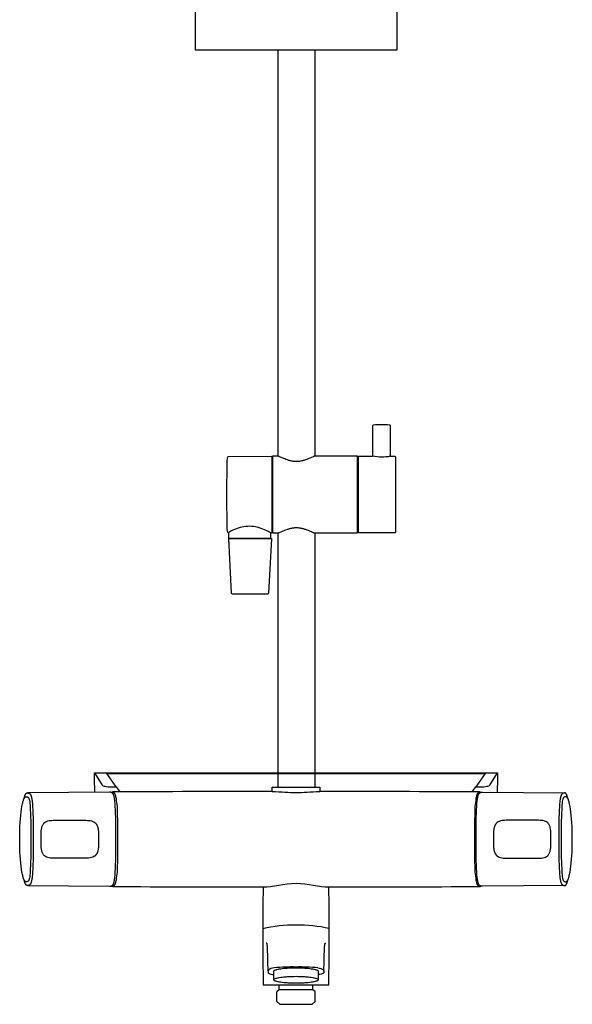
# Model space of a CAD drawing. Header units: millimetres. Extents: x -150 to 150, y -89 to 1267.
# Tile 1 of 2: x -150 to 150, y -89 to 443. Entities that reach past the tile are written whole.
import ezdxf

# ---------------------------------------------------------------- set-up
doc = ezdxf.new("R2010")
doc.units = ezdxf.units.MM
doc.header["$MEASUREMENT"] = 0
doc.layers.add('PLANNING', color=1, linetype='Continuous')

# ---------------------------------------------------------------- blocks, each defined once
blk = doc.blocks.new('83930000_f')
at = {"layer": 'PLANNING'}
for p, q in [((51.04, 224.19, 0), (51.04, 224.19, 0)), ((-109, 36), (-104.83, 29.27)), ((-109, 33), (-109, 36)), ((-109, 36), (109, 36)), ((-108.84, 25.33), (-109, 33)), ((-97.4, 28.35), (-102.35, 35.53)), ((-102.35, 35.53), (102.35, 35.53)), ((102.35, 35.53), (97.4, 28.35)), ((104.83, 29.27), (109, 36)), ((109, 33), (108.84, 25.33)), ((109, 36), (109, 33)), ((-99.88, 28.35), (-97.4, 28.35)), ((-97.4, 28.35), (-95.36, 25.59)), ((-12.85, 25.8), (-12.85, 28.11)), ((-12.85, 28.11), (12.85, 28.11)), ((12.85, 28.11), (12.85, 25.8)), ((95.36, 25.59), (97.4, 28.35)), ((97.4, 28.35), (99.88, 28.35)), ((-12, -76.04), (-12, -71.4)), ((12, -71.4), (12, -76.04)), ((17.7, -78.9), (-17.7, -78.9)), ((-9.15, -81.5), (-9.15, -78.9)), ((9.15, -81.5), (9.15, -78.9)), ((-10.3, -87.8), (-10.3, -82.31)), ((-9.15, -81.5), (-10.28, -82.29)), ((9.14, -81.5), (-9.15, -81.5)), ((10.29, -82.3), (9.15, -81.5)), ((10.3, -87.8), (10.3, -82.31)), ((-10.3, -87.8), (-8.8, -89.3)), ((-8.8, -89.3), (8.8, -89.3)), ((8.8, -89.3), (10.3, -87.8))]:
    blk.add_line(p, q, dxfattribs=at)
for points in [[(54.52, 426.9), (54.53, 426.9), (-54.47, 426.9), (-54.47, 456.6, -0.414214), (-54.17, 456.9), (54.23, 456.9, -0.414214), (54.53, 456.6), (54.53, 426.9)], [(53.3, 207.19, -0.414214), (53.8, 206.69), (53.8, 166.19, -0.414214), (53.3, 165.69), (33.8, 165.69), (33.8, 207.19), (41.55, 207.19), (41.55, 223.73, -0.392137), (42.01, 224.23, -0.037997), (50.58, 224.23, -0.392137), (51.05, 223.73), (51.05, 207.19), (53.3, 207.19)], [(-36.6, 165.72, -0.414118), (-37.12, 166.2, -0.014272), (-37.12, 206.51, -0.403303), (-36.62, 206.99), (-13.1, 207.2), (-13.1, 165.69), (-13.6, 165.69, 0.016831), (-16.97, 167.38, 0.100836), (-25.1, 169.29, 0.096023), (-33.24, 167.54, 0.025115), (-36.6, 165.89), (-36.6, 162.94), (-13.6, 162.94), (-13.6, 165.69)], [(51.04, 207.19), (51.05, 207.19, -0.059618), (46.3, 206.64, -0.05591), (41.55, 207.19)], [(-14.9, 133.1, -0.398856), (-15.4, 132.62), (-34.35, 132.62, -0.398856), (-34.85, 133.1), (-36.42, 162.69), (-13.34, 162.69), (-14.9, 133.1)], [(-146.08, -23.01), (-146.16, -23.01), (-146.18, -23.01), (-146.21, -23.01), (-146.23, -23.01), (-146.25, -23), (-146.27, -23), (-146.29, -22.99), (-146.31, -22.99), (-146.34, -22.98), (-146.36, -22.97), (-146.38, -22.96), (-146.4, -22.95), (-146.42, -22.94), (-146.44, -22.93), (-146.46, -22.92), (-146.49, -22.91), (-146.51, -22.89), (-146.53, -22.88), (-146.55, -22.86), (-146.57, -22.84), (-146.59, -22.83), (-146.61, -22.81), (-146.63, -22.79), (-146.66, -22.77), (-146.68, -22.75), (-146.7, -22.72), (-146.72, -22.7), (-146.74, -22.68), (-146.76, -22.65), (-146.8, -22.6), (-146.84, -22.54), (-146.88, -22.48), (-146.92, -22.42), (-146.97, -22.36), (-147.01, -22.29), (-147.05, -22.21), (-147.09, -22.14), (-147.13, -22.06), (-147.17, -21.98), (-147.25, -21.8), (-147.32, -21.61), (-147.4, -21.41), (-147.48, -21.2), (-147.55, -20.98), (-147.63, -20.74), (-147.77, -20.23), (-147.91, -19.68), (-148.05, -19.08), (-148.18, -18.44), (-148.31, -17.75), (-148.55, -16.27), (-148.77, -14.63), (-148.96, -12.86), (-149.13, -10.96), (-149.27, -8.95), (-149.39, -6.83), (-149.47, -4.62), (-149.52, -2.33), (-149.54, 0.02), (-149.52, 2.38), (-149.47, 4.67), (-149.39, 6.87), (-149.27, 8.99), (-149.13, 11), (-148.96, 12.89), (-148.76, 14.65), (-148.55, 16.28), (-148.31, 17.76), (-148.18, 18.44), (-148.05, 19.08), (-147.91, 19.68), (-147.77, 20.23), (-147.62, 20.74), (-147.55, 20.97), (-147.47, 21.2), (-147.4, 21.41), (-147.32, 21.61), (-147.24, 21.79), (-147.16, 21.97), (-147.12, 22.05), (-147.08, 22.13), (-147.04, 22.21), (-147, 22.28), (-146.96, 22.35), (-146.92, 22.41), (-146.88, 22.48), (-146.84, 22.54), (-146.8, 22.59), (-146.76, 22.64), (-146.74, 22.67), (-146.72, 22.69), (-146.7, 22.72), (-146.67, 22.74), (-146.65, 22.76), (-146.63, 22.78), (-146.61, 22.8), (-146.59, 22.82), (-146.57, 22.84), (-146.55, 22.86), (-146.53, 22.87), (-146.51, 22.89), (-146.48, 22.9), (-146.46, 22.92), (-146.44, 22.93), (-146.42, 22.94), (-146.4, 22.95), (-146.38, 22.96), (-146.36, 22.97), (-146.34, 22.98), (-146.31, 22.99), (-146.29, 22.99), (-146.27, 23), (-146.25, 23), (-146.23, 23.01), (-146.21, 23.01), (-146.18, 23.01), (-146.16, 23.01, -0.028847), (-145.58, 22.99, -0.123072), (-145.05, 22.8, -0.129226), (-144.6, 22.24, -0.035734), (-144.42, 21.76, -0.023854), (-144.26, 21.14), (-144.12, 20.37), (-144, 19.43), (-143.9, 18.28), (-143.81, 16.88), (-143.66, 13.27), (-143.55, 8.81, -0.0037), (-143.48, 0, -0.005269), (-143.55, -8.81), (-143.66, -13.27), (-143.81, -16.88), (-143.9, -18.28), (-144, -19.43), (-144.12, -20.37), (-144.26, -21.14, -0.022488), (-144.42, -21.76, -0.037113), (-144.6, -22.24, -0.129241), (-145.05, -22.8, -0.116837), (-145.58, -22.99, -0.031568), (-146.08, -23.01)], [(-147.18, 21.94), (-147.08, 22.33), (-146.99, 22.68), (-146.89, 23.01), (-146.79, 23.32), (-146.7, 23.59), (-146.65, 23.72), (-146.6, 23.85), (-146.55, 23.96), (-146.5, 24.07), (-146.45, 24.18), (-146.4, 24.27), (-146.35, 24.36), (-146.3, 24.45), (-146.28, 24.49), (-146.25, 24.53), (-146.23, 24.56), (-146.2, 24.6), (-146.18, 24.63), (-146.15, 24.66), (-146.13, 24.69), (-146.1, 24.72), (-146.08, 24.75), (-146.05, 24.78), (-146.03, 24.8), (-146.01, 24.83), (-145.98, 24.85), (-145.96, 24.87), (-145.94, 24.88), (-145.93, 24.89), (-145.92, 24.9), (-145.91, 24.9), (-145.9, 24.91), (-145.88, 24.92), (-145.87, 24.93), (-145.86, 24.94), (-145.85, 24.94), (-145.84, 24.95), (-145.82, 24.95), (-145.81, 24.96), (-145.8, 24.97), (-145.79, 24.97), (-145.78, 24.98), (-145.76, 24.98), (-145.75, 24.98), (-145.74, 24.99), (-145.73, 24.99), (-145.72, 24.99), (-145.7, 25), (-145.69, 25), (-145.68, 25), (-145.67, 25), (-145.66, 25), (-145.65, 25.01), (-145.63, 25.01), (-145.62, 25.01), (-145.47, 25.01), (-145.31, 25.01), (-145.16, 25), (-145.01, 24.99), (-144.91, 24.98), (-144.86, 24.97), (-144.81, 24.97), (-144.76, 24.96), (-144.71, 24.95), (-144.66, 24.94), (-144.63, 24.93), (-144.61, 24.92), (-144.59, 24.92), (-144.56, 24.91), (-144.54, 24.9), (-144.52, 24.9), (-144.48, 24.88), (-144.44, 24.86), (-144.4, 24.84), (-144.36, 24.82), (-144.32, 24.8), (-144.28, 24.78), (-144.24, 24.75), (-144.2, 24.73), (-144.16, 24.7), (-144.13, 24.67), (-144.09, 24.65), (-144.06, 24.62), (-144.02, 24.59), (-143.99, 24.55), (-143.97, 24.53), (-143.95, 24.51), (-143.93, 24.49), (-143.91, 24.46), (-143.89, 24.44), (-143.87, 24.42), (-143.83, 24.37), (-143.79, 24.32), (-143.76, 24.27), (-143.73, 24.22), (-143.7, 24.16), (-143.66, 24.11), (-143.64, 24.06), (-143.61, 24), (-143.58, 23.94), (-143.53, 23.83), (-143.48, 23.72), (-143.42, 23.56), (-143.36, 23.39), (-143.31, 23.23), (-143.26, 23.07), (-143.21, 22.9), (-143.17, 22.73), (-143.1, 22.4), (-143, 21.89), (-142.92, 21.39), (-142.85, 20.88), (-142.79, 20.37), (-142.65, 18.97), (-142.55, 17.58), (-142.46, 15.77), (-142.39, 13.95), (-142.32, 11.5), (-142.28, 9.05, -0.007948), (-142.28, -9.05), (-142.32, -11.5), (-142.39, -13.95), (-142.46, -15.77), (-142.55, -17.58), (-142.65, -18.97), (-142.79, -20.37), (-142.85, -20.88), (-142.92, -21.39), (-143, -21.89), (-143.1, -22.4), (-143.17, -22.73), (-143.21, -22.9), (-143.26, -23.07), (-143.31, -23.23), (-143.36, -23.39), (-143.42, -23.56), (-143.48, -23.72), (-143.53, -23.83), (-143.58, -23.94), (-143.61, -24), (-143.64, -24.06), (-143.66, -24.11), (-143.7, -24.16), (-143.73, -24.22), (-143.76, -24.27), (-143.79, -24.32), (-143.83, -24.37), (-143.87, -24.42), (-143.89, -24.44), (-143.91, -24.46), (-143.93, -24.49), (-143.95, -24.51), (-143.97, -24.53), (-143.99, -24.55), (-144.02, -24.59), (-144.06, -24.62), (-144.09, -24.65), (-144.13, -24.67), (-144.16, -24.7), (-144.2, -24.73), (-144.24, -24.75), (-144.28, -24.78), (-144.32, -24.8), (-144.36, -24.82), (-144.4, -24.84), (-144.44, -24.86), (-144.48, -24.88), (-144.52, -24.9), (-144.54, -24.9), (-144.56, -24.91), (-144.59, -24.92), (-144.61, -24.92), (-144.63, -24.93), (-144.66, -24.94), (-144.71, -24.95), (-144.76, -24.96), (-144.81, -24.97), (-144.86, -24.97), (-144.91, -24.98), (-145.01, -24.99), (-145.16, -25), (-145.31, -25.01), (-145.47, -25.01), (-145.62, -25.01), (-145.63, -25.01), (-145.65, -25.01), (-145.66, -25), (-145.67, -25), (-145.68, -25), (-145.69, -25), (-145.7, -25), (-145.72, -24.99), (-145.73, -24.99), (-145.74, -24.99), (-145.75, -24.98), (-145.76, -24.98), (-145.78, -24.98), (-145.79, -24.97), (-145.8, -24.97), (-145.81, -24.96), (-145.82, -24.95), (-145.84, -24.95), (-145.85, -24.94), (-145.86, -24.94), (-145.87, -24.93), (-145.88, -24.92), (-145.9, -24.91), (-145.91, -24.9), (-145.92, -24.9), (-145.93, -24.89), (-145.94, -24.88), (-145.96, -24.87), (-145.98, -24.85), (-146.01, -24.83), (-146.03, -24.8), (-146.05, -24.78), (-146.08, -24.75), (-146.1, -24.72), (-146.13, -24.69), (-146.15, -24.66), (-146.18, -24.63), (-146.2, -24.6), (-146.23, -24.56), (-146.25, -24.53), (-146.28, -24.49), (-146.3, -24.45), (-146.35, -24.36), (-146.4, -24.27), (-146.45, -24.18), (-146.5, -24.07), (-146.55, -23.96), (-146.6, -23.85), (-146.65, -23.72), (-146.7, -23.59), (-146.79, -23.32), (-146.89, -23.01), (-146.99, -22.68), (-147.08, -22.32), (-147.18, -21.94)], [(-145.23, -25.01), (-100.9, -25.4), (-100.75, -25.4), (-100.59, -25.4), (-100.44, -25.39), (-100.28, -25.38), (-100.18, -25.37), (-100.13, -25.37), (-100.08, -25.36), (-100.03, -25.35), (-99.98, -25.34), (-99.93, -25.33), (-99.91, -25.32), (-99.88, -25.32), (-99.86, -25.31), (-99.84, -25.3), (-99.81, -25.3), (-99.79, -25.29), (-99.77, -25.28), (-99.75, -25.27), (-99.72, -25.26), (-99.7, -25.25), (-99.68, -25.24), (-99.66, -25.23), (-99.62, -25.21), (-99.57, -25.18), (-99.53, -25.16), (-99.49, -25.13), (-99.45, -25.11), (-99.41, -25.08), (-99.38, -25.05), (-99.34, -25.01), (-99.3, -24.98), (-99.27, -24.95), (-99.23, -24.91), (-99.21, -24.89), (-99.19, -24.87), (-99.15, -24.82), (-99.12, -24.78), (-99.08, -24.73), (-99.05, -24.68), (-99.01, -24.63), (-98.98, -24.58), (-98.95, -24.53), (-98.92, -24.48), (-98.89, -24.42), (-98.87, -24.37), (-98.84, -24.31), (-98.79, -24.2), (-98.74, -24.09), (-98.68, -23.93), (-98.62, -23.76), (-98.57, -23.59), (-98.52, -23.42), (-98.47, -23.25), (-98.43, -23.08), (-98.35, -22.73), (-98.25, -22.21), (-98.16, -21.68), (-98.09, -21.15), (-98.03, -20.62), (-97.89, -19.19), (-97.78, -17.75), (-97.69, -15.9), (-97.62, -14.05), (-97.55, -11.57), (-97.51, -9.1, 0.007948), (-97.51, 9.1), (-97.55, 11.57), (-97.62, 14.05), (-97.69, 15.9), (-97.78, 17.75), (-97.89, 19.19), (-98.03, 20.62), (-98.09, 21.15), (-98.16, 21.68), (-98.25, 22.21), (-98.35, 22.73), (-98.43, 23.08), (-98.47, 23.25), (-98.52, 23.42), (-98.57, 23.59), (-98.62, 23.76), (-98.68, 23.93), (-98.74, 24.09), (-98.79, 24.2), (-98.84, 24.31), (-98.87, 24.37), (-98.89, 24.42), (-98.92, 24.48), (-98.95, 24.53), (-98.98, 24.58), (-99.01, 24.63), (-99.05, 24.68), (-99.08, 24.73), (-99.12, 24.78), (-99.15, 24.82), (-99.19, 24.87), (-99.21, 24.89), (-99.23, 24.91), (-99.27, 24.95), (-99.3, 24.98), (-99.34, 25.01), (-99.38, 25.05), (-99.41, 25.08), (-99.45, 25.11), (-99.49, 25.13), (-99.53, 25.16), (-99.57, 25.18), (-99.62, 25.21), (-99.66, 25.23), (-99.68, 25.24), (-99.7, 25.25), (-99.72, 25.26), (-99.75, 25.27), (-99.77, 25.28), (-99.79, 25.29), (-99.81, 25.3), (-99.84, 25.3), (-99.86, 25.31), (-99.88, 25.32), (-99.91, 25.32), (-99.93, 25.33), (-99.98, 25.34), (-100.03, 25.35), (-100.08, 25.36), (-100.13, 25.37), (-100.18, 25.37), (-100.28, 25.38), (-100.44, 25.39), (-100.59, 25.4), (-100.75, 25.4), (-100.9, 25.4), (-145.23, 25.01)], [(-100.07, 25.36, -0.127287), (-99.31, 25.56), (-99.28, 25.56), (-99.26, 25.56), (-99.23, 25.55), (-99.2, 25.55), (-99.18, 25.55), (-99.15, 25.54), (-99.13, 25.54), (-99.1, 25.53), (-99.07, 25.52), (-99.05, 25.52), (-99.02, 25.51), (-98.99, 25.5), (-98.97, 25.49), (-98.94, 25.48), (-98.91, 25.46), (-98.88, 25.45), (-98.86, 25.44), (-98.83, 25.42), (-98.8, 25.4), (-98.77, 25.39), (-98.75, 25.37), (-98.72, 25.35), (-98.69, 25.33), (-98.66, 25.31), (-98.64, 25.28), (-98.61, 25.26), (-98.58, 25.23), (-98.55, 25.21), (-98.53, 25.18), (-98.5, 25.15), (-98.47, 25.12), (-98.44, 25.08), (-98.42, 25.05), (-98.39, 25.02), (-98.36, 24.98), (-98.33, 24.94), (-98.31, 24.9), (-98.28, 24.86), (-98.25, 24.82), (-98.22, 24.77), (-98.17, 24.68), (-98.12, 24.58), (-98.06, 24.48), (-98.01, 24.36), (-97.96, 24.24), (-97.91, 24.11), (-97.86, 23.98), (-97.81, 23.83), (-97.76, 23.68), (-97.71, 23.52), (-97.66, 23.36), (-97.61, 23.18, -0.048441), (-96.74, 14.46, -0.00471), (-96.54, 0, -0.008982), (-96.74, -14.46, -0.048441), (-97.61, -23.18), (-97.66, -23.36), (-97.71, -23.52), (-97.76, -23.68), (-97.81, -23.83), (-97.86, -23.98), (-97.91, -24.11), (-97.96, -24.24), (-98.01, -24.36), (-98.06, -24.48), (-98.12, -24.58), (-98.17, -24.68), (-98.22, -24.77), (-98.25, -24.82), (-98.28, -24.86), (-98.31, -24.9), (-98.33, -24.94), (-98.36, -24.98), (-98.39, -25.02), (-98.42, -25.05), (-98.44, -25.08), (-98.47, -25.12), (-98.5, -25.15), (-98.53, -25.18), (-98.55, -25.21), (-98.58, -25.23), (-98.61, -25.26), (-98.64, -25.28), (-98.66, -25.31), (-98.69, -25.33), (-98.72, -25.35), (-98.75, -25.37), (-98.77, -25.39), (-98.8, -25.4), (-98.83, -25.42), (-98.86, -25.44), (-98.88, -25.45), (-98.91, -25.46), (-98.94, -25.48), (-98.97, -25.49), (-98.99, -25.5), (-99.02, -25.51), (-99.05, -25.52), (-99.07, -25.52), (-99.1, -25.53), (-99.13, -25.54), (-99.15, -25.54), (-99.18, -25.55), (-99.2, -25.55), (-99.23, -25.55), (-99.26, -25.56), (-99.28, -25.56), (-99.31, -25.56, -0.127287), (-100.07, -25.36)], [(100.07, 25.36, 0.127287), (99.31, 25.56), (99.28, 25.56), (99.26, 25.56), (99.23, 25.55), (99.2, 25.55), (99.18, 25.55), (99.15, 25.54), (99.13, 25.54), (99.1, 25.53), (99.07, 25.52), (99.05, 25.52), (99.02, 25.51), (98.99, 25.5), (98.97, 25.49), (98.94, 25.48), (98.91, 25.46), (98.88, 25.45), (98.86, 25.44), (98.83, 25.42), (98.8, 25.4), (98.77, 25.39), (98.75, 25.37), (98.72, 25.35), (98.69, 25.33), (98.66, 25.31), (98.64, 25.28), (98.61, 25.26), (98.58, 25.23), (98.55, 25.21), (98.53, 25.18), (98.5, 25.15), (98.47, 25.12), (98.44, 25.08), (98.42, 25.05), (98.39, 25.02), (98.36, 24.98), (98.33, 24.94), (98.31, 24.9), (98.28, 24.86), (98.25, 24.82), (98.22, 24.77), (98.17, 24.68), (98.12, 24.58), (98.06, 24.48), (98.01, 24.36), (97.96, 24.24), (97.91, 24.11), (97.86, 23.98), (97.81, 23.83), (97.76, 23.68), (97.71, 23.52), (97.66, 23.36), (97.61, 23.18, 0.048441), (96.74, 14.46, 0.00471), (96.54, 0, 0.008982), (96.74, -14.46, 0.048441), (97.61, -23.18), (97.66, -23.36), (97.71, -23.52), (97.76, -23.68), (97.81, -23.83), (97.86, -23.98), (97.91, -24.11), (97.96, -24.24), (98.01, -24.36), (98.06, -24.48), (98.12, -24.58), (98.17, -24.68), (98.22, -24.77), (98.25, -24.82), (98.28, -24.86), (98.31, -24.9), (98.33, -24.94), (98.36, -24.98), (98.39, -25.02), (98.42, -25.05), (98.44, -25.08), (98.47, -25.12), (98.5, -25.15), (98.53, -25.18), (98.55, -25.21), (98.58, -25.23), (98.61, -25.26), (98.64, -25.28), (98.66, -25.31), (98.69, -25.33), (98.72, -25.35), (98.75, -25.37), (98.77, -25.39), (98.8, -25.4), (98.83, -25.42), (98.86, -25.44), (98.88, -25.45), (98.91, -25.46), (98.94, -25.48), (98.97, -25.49), (98.99, -25.5), (99.02, -25.51), (99.05, -25.52), (99.07, -25.52), (99.1, -25.53), (99.13, -25.54), (99.15, -25.54), (99.18, -25.55), (99.2, -25.55), (99.23, -25.55), (99.26, -25.56), (99.28, -25.56), (99.31, -25.56, 0.127287), (100.07, -25.36)], [(145.23, -25.01), (100.9, -25.4), (100.75, -25.4), (100.59, -25.4), (100.44, -25.39), (100.28, -25.38), (100.18, -25.37), (100.13, -25.37), (100.08, -25.36), (100.03, -25.35), (99.98, -25.34), (99.93, -25.33), (99.91, -25.32), (99.88, -25.32), (99.86, -25.31), (99.84, -25.3), (99.81, -25.3), (99.79, -25.29), (99.77, -25.28), (99.75, -25.27), (99.72, -25.26), (99.7, -25.25), (99.68, -25.24), (99.66, -25.23), (99.62, -25.21), (99.57, -25.18), (99.53, -25.16), (99.49, -25.13), (99.45, -25.11), (99.41, -25.08), (99.38, -25.05), (99.34, -25.01), (99.3, -24.98), (99.27, -24.95), (99.23, -24.91), (99.21, -24.89), (99.19, -24.87), (99.15, -24.82), (99.12, -24.78), (99.08, -24.73), (99.05, -24.68), (99.01, -24.63), (98.98, -24.58), (98.95, -24.53), (98.92, -24.48), (98.89, -24.42), (98.87, -24.37), (98.84, -24.31), (98.79, -24.2), (98.74, -24.09), (98.68, -23.93), (98.62, -23.76), (98.57, -23.59), (98.52, -23.42), (98.47, -23.25), (98.43, -23.08), (98.35, -22.73), (98.25, -22.21), (98.16, -21.68), (98.09, -21.15), (98.03, -20.62), (97.89, -19.19), (97.78, -17.75), (97.69, -15.9), (97.62, -14.05), (97.55, -11.57), (97.51, -9.1, -0.007948), (97.51, 9.1), (97.55, 11.57), (97.62, 14.05), (97.69, 15.9), (97.78, 17.75), (97.89, 19.19), (98.03, 20.62), (98.09, 21.15), (98.16, 21.68), (98.25, 22.21), (98.35, 22.73), (98.43, 23.08), (98.47, 23.25), (98.52, 23.42), (98.57, 23.59), (98.62, 23.76), (98.68, 23.93), (98.74, 24.09), (98.79, 24.2), (98.84, 24.31), (98.87, 24.37), (98.89, 24.42), (98.92, 24.48), (98.95, 24.53), (98.98, 24.58), (99.01, 24.63), (99.05, 24.68), (99.08, 24.73), (99.12, 24.78), (99.15, 24.82), (99.19, 24.87), (99.21, 24.89), (99.23, 24.91), (99.27, 24.95), (99.3, 24.98), (99.34, 25.01), (99.38, 25.05), (99.41, 25.08), (99.45, 25.11), (99.49, 25.13), (99.53, 25.16), (99.57, 25.18), (99.62, 25.21), (99.66, 25.23), (99.68, 25.24), (99.7, 25.25), (99.72, 25.26), (99.75, 25.27), (99.77, 25.28), (99.79, 25.29), (99.81, 25.3), (99.84, 25.3), (99.86, 25.31), (99.88, 25.32), (99.91, 25.32), (99.93, 25.33), (99.98, 25.34), (100.03, 25.35), (100.08, 25.36), (100.13, 25.37), (100.18, 25.37), (100.28, 25.38), (100.44, 25.39), (100.59, 25.4), (100.75, 25.4), (100.9, 25.4), (145.23, 25.01)], [(147.18, 21.94), (147.08, 22.33), (146.99, 22.68), (146.89, 23.01), (146.79, 23.32), (146.7, 23.59), (146.65, 23.72), (146.6, 23.85), (146.55, 23.96), (146.5, 24.07), (146.45, 24.18), (146.4, 24.27), (146.35, 24.36), (146.3, 24.45), (146.28, 24.49), (146.25, 24.53), (146.23, 24.56), (146.2, 24.6), (146.18, 24.63), (146.15, 24.66), (146.13, 24.69), (146.1, 24.72), (146.08, 24.75), (146.05, 24.78), (146.03, 24.8), (146.01, 24.83), (145.98, 24.85), (145.96, 24.87), (145.94, 24.88), (145.93, 24.89), (145.92, 24.9), (145.91, 24.9), (145.9, 24.91), (145.88, 24.92), (145.87, 24.93), (145.86, 24.94), (145.85, 24.94), (145.84, 24.95), (145.82, 24.95), (145.81, 24.96), (145.8, 24.97), (145.79, 24.97), (145.78, 24.98), (145.76, 24.98), (145.75, 24.98), (145.74, 24.99), (145.73, 24.99), (145.72, 24.99), (145.7, 25), (145.69, 25), (145.68, 25), (145.67, 25), (145.66, 25), (145.65, 25.01), (145.63, 25.01), (145.62, 25.01), (145.47, 25.01), (145.31, 25.01), (145.16, 25), (145.01, 24.99), (144.91, 24.98), (144.86, 24.97), (144.81, 24.97), (144.76, 24.96), (144.71, 24.95), (144.66, 24.94), (144.63, 24.93), (144.61, 24.92), (144.59, 24.92), (144.56, 24.91), (144.54, 24.9), (144.52, 24.9), (144.48, 24.88), (144.44, 24.86), (144.4, 24.84), (144.36, 24.82), (144.32, 24.8), (144.28, 24.78), (144.24, 24.75), (144.2, 24.73), (144.16, 24.7), (144.13, 24.67), (144.09, 24.65), (144.06, 24.62), (144.02, 24.59), (143.99, 24.55), (143.97, 24.53), (143.95, 24.51), (143.93, 24.49), (143.91, 24.46), (143.89, 24.44), (143.87, 24.42), (143.83, 24.37), (143.79, 24.32), (143.76, 24.27), (143.73, 24.22), (143.7, 24.16), (143.66, 24.11), (143.64, 24.06), (143.61, 24), (143.58, 23.94), (143.53, 23.83), (143.48, 23.72), (143.42, 23.56), (143.36, 23.39), (143.31, 23.23), (143.26, 23.07), (143.21, 22.9), (143.17, 22.73), (143.1, 22.4), (143, 21.89), (142.92, 21.39), (142.85, 20.88), (142.79, 20.37), (142.65, 18.97), (142.55, 17.58), (142.46, 15.77), (142.39, 13.95), (142.32, 11.5), (142.28, 9.05, 0.007948), (142.28, -9.05), (142.32, -11.5), (142.39, -13.95), (142.46, -15.77), (142.55, -17.58), (142.65, -18.97), (142.79, -20.37), (142.85, -20.88), (142.92, -21.39), (143, -21.89), (143.1, -22.4), (143.17, -22.73), (143.21, -22.9), (143.26, -23.07), (143.31, -23.23), (143.36, -23.39), (143.42, -23.56), (143.48, -23.72), (143.53, -23.83), (143.58, -23.94), (143.61, -24), (143.64, -24.06), (143.66, -24.11), (143.7, -24.16), (143.73, -24.22), (143.76, -24.27), (143.79, -24.32), (143.83, -24.37), (143.87, -24.42), (143.89, -24.44), (143.91, -24.46), (143.93, -24.49), (143.95, -24.51), (143.97, -24.53), (143.99, -24.55), (144.02, -24.59), (144.06, -24.62), (144.09, -24.65), (144.13, -24.67), (144.16, -24.7), (144.2, -24.73), (144.24, -24.75), (144.28, -24.78), (144.32, -24.8), (144.36, -24.82), (144.4, -24.84), (144.44, -24.86), (144.48, -24.88), (144.52, -24.9), (144.54, -24.9), (144.56, -24.91), (144.59, -24.92), (144.61, -24.92), (144.63, -24.93), (144.66, -24.94), (144.71, -24.95), (144.76, -24.96), (144.81, -24.97), (144.86, -24.97), (144.91, -24.98), (145.01, -24.99), (145.16, -25), (145.31, -25.01), (145.47, -25.01), (145.62, -25.01), (145.63, -25.01), (145.65, -25.01), (145.66, -25), (145.67, -25), (145.68, -25), (145.69, -25), (145.7, -25), (145.72, -24.99), (145.73, -24.99), (145.74, -24.99), (145.75, -24.98), (145.76, -24.98), (145.78, -24.98), (145.79, -24.97), (145.8, -24.97), (145.81, -24.96), (145.82, -24.95), (145.84, -24.95), (145.85, -24.94), (145.86, -24.94), (145.87, -24.93), (145.88, -24.92), (145.9, -24.91), (145.91, -24.9), (145.92, -24.9), (145.93, -24.89), (145.94, -24.88), (145.96, -24.87), (145.98, -24.85), (146.01, -24.83), (146.03, -24.8), (146.05, -24.78), (146.08, -24.75), (146.1, -24.72), (146.13, -24.69), (146.15, -24.66), (146.18, -24.63), (146.2, -24.6), (146.23, -24.56), (146.25, -24.53), (146.28, -24.49), (146.3, -24.45), (146.35, -24.36), (146.4, -24.27), (146.45, -24.18), (146.5, -24.07), (146.55, -23.96), (146.6, -23.85), (146.65, -23.72), (146.7, -23.59), (146.79, -23.32), (146.89, -23.01), (146.99, -22.68), (147.08, -22.32), (147.18, -21.94)], [(146.08, -23.01), (146.16, -23.01), (146.18, -23.01), (146.21, -23.01), (146.23, -23.01), (146.25, -23), (146.27, -23), (146.29, -22.99), (146.31, -22.99), (146.34, -22.98), (146.36, -22.97), (146.38, -22.96), (146.4, -22.95), (146.42, -22.94), (146.44, -22.93), (146.46, -22.92), (146.49, -22.91), (146.51, -22.89), (146.53, -22.88), (146.55, -22.86), (146.57, -22.84), (146.59, -22.83), (146.61, -22.81), (146.63, -22.79), (146.66, -22.77), (146.68, -22.75), (146.7, -22.72), (146.72, -22.7), (146.74, -22.68), (146.76, -22.65), (146.8, -22.6), (146.84, -22.54), (146.88, -22.48), (146.92, -22.42), (146.97, -22.36), (147.01, -22.29), (147.05, -22.21), (147.09, -22.14), (147.13, -22.06), (147.17, -21.98), (147.25, -21.8), (147.32, -21.61), (147.4, -21.41), (147.48, -21.2), (147.55, -20.98), (147.63, -20.74), (147.77, -20.23), (147.91, -19.68), (148.05, -19.08), (148.18, -18.44), (148.31, -17.75), (148.55, -16.27), (148.77, -14.63), (148.96, -12.86), (149.13, -10.96), (149.27, -8.95), (149.39, -6.83), (149.47, -4.62), (149.52, -2.33), (149.54, 0.02), (149.52, 2.38), (149.47, 4.67), (149.39, 6.87), (149.27, 8.99), (149.13, 11), (148.96, 12.89), (148.76, 14.65), (148.55, 16.28), (148.31, 17.76), (148.18, 18.44), (148.05, 19.08), (147.91, 19.68), (147.77, 20.23), (147.62, 20.74), (147.55, 20.97), (147.47, 21.2), (147.4, 21.41), (147.32, 21.61), (147.24, 21.79), (147.16, 21.97), (147.12, 22.05), (147.08, 22.13), (147.04, 22.21), (147, 22.28), (146.96, 22.35), (146.92, 22.41), (146.88, 22.48), (146.84, 22.54), (146.8, 22.59), (146.76, 22.64), (146.74, 22.67), (146.72, 22.69), (146.7, 22.72), (146.67, 22.74), (146.65, 22.76), (146.63, 22.78), (146.61, 22.8), (146.59, 22.82), (146.57, 22.84), (146.55, 22.86), (146.53, 22.87), (146.51, 22.89), (146.48, 22.9), (146.46, 22.92), (146.44, 22.93), (146.42, 22.94), (146.4, 22.95), (146.38, 22.96), (146.36, 22.97), (146.34, 22.98), (146.31, 22.99), (146.29, 22.99), (146.27, 23), (146.25, 23), (146.23, 23.01), (146.21, 23.01), (146.18, 23.01), (146.16, 23.01, 0.028847), (145.58, 22.99, 0.123072), (145.05, 22.8, 0.129226), (144.6, 22.24, 0.035734), (144.42, 21.76, 0.023854), (144.26, 21.14), (144.12, 20.37), (144, 19.43), (143.9, 18.28), (143.81, 16.88), (143.66, 13.27), (143.55, 8.81, 0.0037), (143.48, 0, 0.005269), (143.55, -8.81), (143.66, -13.27), (143.81, -16.88), (143.9, -18.28), (144, -19.43), (144.12, -20.37), (144.26, -21.14, 0.022488), (144.42, -21.76, 0.037113), (144.6, -22.24, 0.129241), (145.05, -22.8, 0.116837), (145.58, -22.99, 0.031568), (146.08, -23.01)], [(-114.45, 10.25, -0.010188), (-112.91, 10.22, -0.031242), (-111.39, 10.08, -0.056379), (-109.97, 9.68, -0.068011), (-108.93, 9.09), (-108.85, 9.03), (-108.78, 8.97), (-108.71, 8.9), (-108.64, 8.84), (-108.57, 8.78), (-108.51, 8.71), (-108.44, 8.64), (-108.38, 8.57), (-108.32, 8.5), (-108.26, 8.43), (-108.2, 8.36), (-108.14, 8.28), (-108.09, 8.21), (-108.04, 8.13), (-107.98, 8.05), (-107.93, 7.97), (-107.85, 7.84), (-107.78, 7.71), (-107.71, 7.58), (-107.65, 7.45), (-107.59, 7.31), (-107.53, 7.18), (-107.48, 7.04), (-107.43, 6.9), (-107.38, 6.76), (-107.33, 6.61), (-107.29, 6.47), (-107.25, 6.33), (-107.21, 6.18), (-107.18, 6.04), (-107.12, 5.76), (-107.07, 5.47), (-107.03, 5.18), (-106.99, 4.9), (-106.97, 4.61), (-106.95, 4.33), (-106.93, 4.04), (-106.91, 3.46), (-106.91, 2.3), (-106.91, -2.3), (-106.91, -3.46), (-106.93, -4.04), (-106.95, -4.33), (-106.97, -4.61), (-106.99, -4.9), (-107.03, -5.18), (-107.07, -5.47), (-107.12, -5.76), (-107.18, -6.04), (-107.21, -6.18), (-107.25, -6.33), (-107.29, -6.47), (-107.33, -6.61), (-107.38, -6.76), (-107.43, -6.9), (-107.48, -7.04), (-107.53, -7.18), (-107.59, -7.31), (-107.65, -7.45), (-107.71, -7.58), (-107.78, -7.71), (-107.85, -7.84), (-107.93, -7.97), (-107.98, -8.05), (-108.04, -8.13), (-108.09, -8.21), (-108.15, -8.28), (-108.2, -8.36), (-108.26, -8.43), (-108.32, -8.5), (-108.38, -8.57), (-108.44, -8.64), (-108.51, -8.71), (-108.57, -8.77), (-108.64, -8.84), (-108.71, -8.9), (-108.78, -8.97), (-108.85, -9.03), (-108.93, -9.09, -0.07145), (-109.97, -9.68, -0.052946), (-111.39, -10.08, -0.034668), (-112.91, -10.22, -0.006765), (-114.45, -10.25), (-130.53, -10.24, -0.012765), (-132.07, -10.22, -0.028881), (-133.58, -10.07, -0.059963), (-134.98, -9.68, -0.069866), (-136.03, -9.06), (-136.18, -8.93, -0.093132), (-137.08, -7.77, -0.067677), (-137.63, -6.22, -0.037941), (-137.85, -4.52, 0.00369), (-137.85, 4.52, -0.033647), (-137.63, 6.22, -0.071987), (-137.08, 7.77, -0.088809), (-136.18, 8.93), (-136.03, 9.06, -0.075885), (-134.98, 9.68, -0.053957), (-133.58, 10.07, -0.034874), (-132.07, 10.22, -0.006778), (-130.53, 10.24), (-114.45, 10.25)], [(114.45, 10.25, 0.010188), (112.91, 10.22, 0.031242), (111.39, 10.08, 0.056379), (109.97, 9.68, 0.068011), (108.93, 9.09), (108.85, 9.03), (108.78, 8.97), (108.71, 8.9), (108.64, 8.84), (108.57, 8.78), (108.51, 8.71), (108.44, 8.64), (108.38, 8.57), (108.32, 8.5), (108.26, 8.43), (108.2, 8.36), (108.14, 8.28), (108.09, 8.21), (108.04, 8.13), (107.98, 8.05), (107.93, 7.97), (107.85, 7.84), (107.78, 7.71), (107.71, 7.58), (107.65, 7.45), (107.59, 7.31), (107.53, 7.18), (107.48, 7.04), (107.43, 6.9), (107.38, 6.76), (107.33, 6.61), (107.29, 6.47), (107.25, 6.33), (107.21, 6.18), (107.18, 6.04), (107.12, 5.76), (107.07, 5.47), (107.03, 5.18), (106.99, 4.9), (106.97, 4.61), (106.95, 4.33), (106.93, 4.04), (106.91, 3.46), (106.91, 2.3), (106.91, -2.3), (106.91, -3.46), (106.93, -4.04), (106.95, -4.33), (106.97, -4.61), (106.99, -4.9), (107.03, -5.18), (107.07, -5.47), (107.12, -5.76), (107.18, -6.04), (107.21, -6.18), (107.25, -6.33), (107.29, -6.47), (107.33, -6.61), (107.38, -6.76), (107.43, -6.9), (107.48, -7.04), (107.53, -7.18), (107.59, -7.31), (107.65, -7.45), (107.71, -7.58), (107.78, -7.71), (107.85, -7.84), (107.93, -7.97), (107.98, -8.05), (108.04, -8.13), (108.09, -8.21), (108.15, -8.28), (108.2, -8.36), (108.26, -8.43), (108.32, -8.5), (108.38, -8.57), (108.44, -8.64), (108.51, -8.71), (108.57, -8.77), (108.64, -8.84), (108.71, -8.9), (108.78, -8.97), (108.85, -9.03), (108.93, -9.09, 0.07145), (109.97, -9.68, 0.052946), (111.39, -10.08, 0.034668), (112.91, -10.22, 0.006765), (114.45, -10.25), (130.53, -10.24, 0.012765), (132.07, -10.22, 0.028881), (133.58, -10.07, 0.059963), (134.98, -9.68, 0.069866), (136.03, -9.06), (136.18, -8.93, 0.093132), (137.08, -7.77, 0.067677), (137.63, -6.22, 0.037941), (137.85, -4.52, -0.00369), (137.85, 4.52, 0.033647), (137.63, 6.22, 0.071987), (137.08, 7.77, 0.088809), (136.18, 8.93), (136.03, 9.06, 0.075885), (134.98, 9.68, 0.053957), (133.58, 10.07, 0.034874), (132.07, 10.22, 0.006778), (130.53, 10.24), (114.45, 10.25)]]:
    blk.add_lwpolyline(points, format="xyb", dxfattribs=at)
for points in [[(-9.8, 426.9), (-9.8, 207.19), (-12.8, 207.19), (-12.8, 165.7), (-9.8, 165.69), (-9.8, 28.11)], [(10.2, 426.9), (10.2, 207.19), (10.18, 207.19), (10.17, 207.19), (10.16, 207.19), (10.15, 207.19), (10.12, 207.19), (10.09, 207.19), (10.06, 207.18), (10.03, 207.17), (10, 207.17), (9.97, 207.16), (9.9, 207.14), (9.82, 207.12), (9.75, 207.1), (9.66, 207.07), (9.48, 207), (9.29, 206.92), (6.51, 205.73), (5.81, 205.46), (5.07, 205.2), (4.69, 205.07), (4.31, 204.95), (3.91, 204.84), (3.52, 204.73), (3.11, 204.63), (2.7, 204.54), (2.29, 204.47), (1.88, 204.4), (1.46, 204.35), (1.04, 204.31), (0.83, 204.29), (0.62, 204.28), (0.41, 204.28), (0.2, 204.27), (-0.02, 204.28), (-0.23, 204.28), (-0.44, 204.29), (-0.65, 204.31), (-1.07, 204.35), (-1.49, 204.4), (-1.9, 204.47), (-2.31, 204.54), (-2.72, 204.63), (-3.12, 204.73), (-3.52, 204.84), (-3.92, 204.95), (-4.3, 205.07), (-4.68, 205.2), (-5.42, 205.46), (-6.12, 205.73), (-8.9, 206.92), (-9.09, 207), (-9.27, 207.07), (-9.36, 207.1), (-9.43, 207.12), (-9.51, 207.14), (-9.58, 207.16), (-9.61, 207.17), (-9.64, 207.17), (-9.67, 207.18), (-9.7, 207.19), (-9.73, 207.19), (-9.75, 207.19), (-9.77, 207.19), (-9.78, 207.19), (-9.79, 207.19), (-9.8, 207.19)], [(10.2, 165.69), (33.2, 165.7), (33.2, 207.19), (10.2, 207.19)], [(-9.8, 165.69), (-9.79, 165.69), (-9.78, 165.69), (-9.77, 165.69), (-9.75, 165.7), (-9.73, 165.7), (-9.7, 165.7), (-9.67, 165.71), (-9.64, 165.71), (-9.61, 165.72), (-9.58, 165.73), (-9.51, 165.74), (-9.43, 165.77), (-9.36, 165.79), (-9.27, 165.82), (-9.09, 165.88), (-8.9, 165.96), (-6.12, 167.15), (-5.42, 167.43), (-4.68, 167.69), (-4.3, 167.82), (-3.92, 167.94), (-3.52, 168.05), (-3.12, 168.16), (-2.72, 168.26), (-2.31, 168.34), (-1.9, 168.42), (-1.49, 168.49), (-1.07, 168.54), (-0.65, 168.58), (-0.44, 168.59), (-0.23, 168.6), (-0.02, 168.61), (0.2, 168.61), (0.41, 168.61), (0.62, 168.6), (0.83, 168.59), (1.04, 168.58), (1.46, 168.54), (1.88, 168.49), (2.29, 168.42), (2.7, 168.34), (3.11, 168.26), (3.52, 168.16), (3.91, 168.05), (4.31, 167.94), (4.69, 167.82), (5.07, 167.69), (5.81, 167.43), (6.51, 167.15), (9.29, 165.96), (9.48, 165.88), (9.66, 165.82), (9.75, 165.79), (9.82, 165.77), (9.9, 165.74), (9.97, 165.73), (10, 165.72), (10.03, 165.71), (10.06, 165.71), (10.09, 165.7), (10.12, 165.7), (10.15, 165.7), (10.16, 165.69), (10.17, 165.69), (10.18, 165.69), (10.2, 165.69), (10.2, 28.11)]]:
    blk.add_lwpolyline(points, dxfattribs=at)
for centre, radius, start, end in [((-21.45, -12273.89), 12299.7, 89.959925, 90.362194), ((21.45, -12273.85), 12299.65, 89.637805, 90.040076), ((-24.02, 11642.36), 11668.17, 269.630807, 270.030727), ((1259.61, -50.9), 1277.62, 178.87448, 181.25584), ((-1259.61, -50.9), 1277.62, 358.74416, 1.12552), ((24.02, 11642.4), 11668.2, 269.969273, 270.369192), ((0.16, -129.93), 83.53, 77.6658, 102.5648), ((-1.96, -172.1), 102.99, 88.9114, 95.4738), ((1.96, -172.1), 102.99, 84.5262, 91.0886)]:
    blk.add_arc(centre, radius, start, end, dxfattribs=at)
for points, knots in [([(-104.83, 29.27), (-104.71, 29.07), (-104.26, 28.82), (-102.88, 28.56), (-102.37, 28.48), (-101.44, 28.4), (-100.78, 28.35), (-99.88, 28.35)], [0, 0, 0, 0, 5.322693, 5.322693, 6.898665, 6.898665, 7.369514, 7.369514, 7.369514, 7.369514]), ([(99.88, 28.35), (100.78, 28.35), (101.44, 28.4), (102.37, 28.48), (102.88, 28.56), (104.26, 28.82), (104.71, 29.07), (104.83, 29.27)], [234.469484, 234.469484, 234.469484, 234.469484, 234.940333, 234.940333, 236.516305, 236.516305, 241.838998, 241.838998, 241.838998, 241.838998]), ([(-15.1, -71.4), (-15.16, -68.57), (-15.24, -64.47), (-15.37, -59.95), (-15.49, -57.96), (-15.58, -57.05), (-15.67, -56.51), (-15.76, -56.26), (-15.83, -56.18), (-15.94, -56.15), (-16.02, -56.22), (-16.09, -56.21), (-16.11, -56.2)], [-15.568122, -15.568122, -15.568122, -15.568122, -7.0776, -3.266751, -2.013419, -1.07177, -0.525876, -0.389628, -0.272057, -0.216606, -0.065779, 0, 0, 0, 0]), ([(15.1, -71.4), (15.16, -68.57), (15.24, -64.47), (15.37, -59.95), (15.49, -57.96), (15.58, -57.05), (15.67, -56.51), (15.76, -56.26), (15.83, -56.18), (15.94, -56.15), (16.02, -56.22), (16.09, -56.21), (16.11, -56.2)], [-15.568122, -15.568122, -15.568122, -15.568122, -7.0776, -3.266751, -2.013419, -1.07177, -0.525876, -0.389628, -0.272057, -0.216606, -0.065779, 0, 0, 0, 0]), ([(-15.1, -71.4), (-15.16, -71.66), (-15.13, -72.18), (-14.34, -72.86), (-12.66, -73.17), (-12, -73.25)], [46.101404, 46.101404, 46.101404, 46.101404, 51.662663, 57.223923, 60.099535, 60.099535, 60.099535, 60.099535]), ([(-11.78, -69.58), (-13.28, -69.81), (-14.05, -70.14), (-14.9, -70.76), (-15.03, -71.08), (-15.1, -71.4)], [33.611806, 33.611806, 33.611806, 33.611806, 39.820377, 39.820377, 46.101404, 46.101404, 46.101404, 46.101404]), ([(11.78, -69.58), (13.28, -69.81), (14.05, -70.14), (14.9, -70.76), (15.03, -71.08), (15.1, -71.4)], [12.880101, 12.880101, 12.880101, 12.880101, 19.088672, 19.088672, 25.369699, 25.369699, 25.369699, 25.369699]), ([(15.1, -71.4), (15.16, -71.66), (15.13, -72.18), (14.34, -72.86), (12.66, -73.17), (12, -73.25)], [25.369699, 25.369699, 25.369699, 25.369699, 30.930959, 36.492219, 39.367831, 39.367831, 39.367831, 39.367831])]:
    blk.add_open_spline(points, degree=3, knots=knots, dxfattribs=at)
for points in [[(-12.85, 25.8), (-7.85, 25.8), (0, 24.7), (7.85, 25.8), (12.85, 25.8)], [(-17.76, -25.8), (-12.76, -25.8), (0, -21.89), (12.76, -25.8), (17.76, -25.8)]]:
    blk.add_open_spline(points, degree=3, dxfattribs=at)
for points, weights in [([(-12, -71.4), (-12, -69.52), (0, -69.52)], [1, 0.707106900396, 1]), ([(-12, -76.04), (-12, -74.16), (0, -74.16)], [1, 0.707107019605, 1]), ([(0, -69.52), (12, -69.52), (12, -71.4)], [1, 0.707106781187, 1]), ([(0, -74.16), (12, -74.16), (12, -76.04)], [1, 0.707106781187, 1]), ([(0, -77.92), (-12, -77.92), (-12, -76.04)], [1, 0.707106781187, 1]), ([(12, -76.04), (12, -77.92), (0, -77.92)], [1, 0.707106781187, 1])]:
    blk.add_rational_spline(points, weights, degree=2, dxfattribs=at)

msp = doc.modelspace()

# ---------------------------------------------------------------- block references
msp.add_blockref('83930000_f', (0, 0))

doc.saveas('drawing.dxf')
